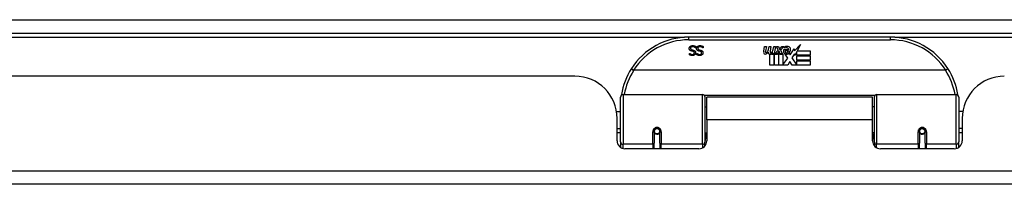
# Model space of a CAD drawing. Header units: inches. Extents: x 17 to 386, y 34 to 183.
# Tile 9 of 95: x 57.63 to 64.94, y 34.19 to 35.4. Entities that reach past the tile are written whole.
import ezdxf

# ---------------------------------------------------------------- set-up
doc = ezdxf.new("R2010")
doc.units = ezdxf.units.IN
doc.header["$MEASUREMENT"] = 0
doc.layers.add('Visible Edges(ANSI)', color=7, linetype='Continuous', lineweight=25)
doc.layers.add('Visible Tangent Edges(ANSI)', color=7, linetype='Continuous', lineweight=25)

msp = doc.modelspace()

# ---------------------------------------------------------------- linework, layer by layer
at = {"layer": 'Visible Edges(ANSI)'}
for p, q in [((16.8965, 35.3053), (88.6985, 35.3053)), ((64.096, 35.2753), (62.6, 35.2753)), ((63.3847, 35.1748), (63.4286, 35.221)), ((63.4286, 35.221), (63.4037, 35.1733)), ((62.6057, 35.1551), (62.6064, 35.1551)), ((62.6057, 35.1438), (62.6057, 35.1551)), ((62.6512, 35.1953), (62.6505, 35.1953)), ((62.6512, 35.2071), (62.6512, 35.1953)), ((62.66, 35.1551), (62.6607, 35.1551)), ((62.66, 35.1438), (62.66, 35.1551)), ((62.7054, 35.1953), (62.7047, 35.1953)), ((62.7054, 35.2071), (62.7054, 35.1953)), ((63.1554, 35.1723), (63.162, 35.2066)), ((63.162, 35.2066), (63.1752, 35.2066)), ((63.1752, 35.2066), (63.1691, 35.1721)), ((63.1916, 35.1841), (63.1956, 35.2066)), ((63.1956, 35.2066), (63.2088, 35.2066)), ((63.2007, 35.0683), (63.2007, 35.1478)), ((63.2088, 35.2066), (63.2027, 35.1721)), ((63.2187, 35.1553), (63.2181, 35.1492)), ((63.2181, 35.1492), (63.2304, 35.1492)), ((63.2226, 35.1616), (63.2197, 35.1616)), ((63.2217, 35.152), (63.2226, 35.1616)), ((63.2331, 35.152), (63.2217, 35.152)), ((63.2255, 35.1841), (63.2295, 35.2066)), ((63.2295, 35.2066), (63.2427, 35.2066)), ((63.2304, 35.1492), (63.2304, 35.0683)), ((63.2427, 35.2066), (63.2331, 35.152)), ((63.2346, 35.1492), (63.2568, 35.1492)), ((63.2346, 35.0683), (63.2346, 35.1492)), ((63.2388, 35.152), (63.2631, 35.1785)), ((63.2552, 35.152), (63.2388, 35.152)), ((63.2496, 35.2066), (63.2658, 35.2066)), ((63.2631, 35.1785), (63.2496, 35.2066)), ((63.2685, 35.1704), (63.2552, 35.152)), ((63.2568, 35.1492), (63.2643, 35.1595)), ((63.2643, 35.1595), (63.2643, 35.0683)), ((63.2658, 35.2066), (63.2733, 35.1871)), ((63.2706, 35.1704), (63.2685, 35.1704)), ((63.2685, 35.1668), (63.276, 35.1492)), ((63.2685, 35.0683), (63.2685, 35.1668)), ((63.2784, 35.152), (63.2706, 35.1704)), ((63.2733, 35.1871), (63.2757, 35.1871)), ((63.2757, 35.1871), (63.2892, 35.2066)), ((63.276, 35.1492), (63.2985, 35.1492)), ((63.2946, 35.152), (63.2784, 35.152)), ((63.3054, 35.2066), (63.2808, 35.1787)), ((63.2808, 35.1787), (63.2946, 35.152)), ((63.2892, 35.2066), (63.3054, 35.2066)), ((63.2985, 35.1492), (63.2985, 35.0696)), ((63.3042, 35.1829), (63.3408, 35.1829)), ((63.3108, 35.1949), (63.3108, 35.2039)), ((63.3351, 35.1186), (63.3144, 35.1484)), ((63.3393, 35.1739), (63.3153, 35.1739)), ((63.3444, 35.1565), (63.3513, 35.145)), ((63.3513, 35.145), (63.3827, 35.189)), ((63.3848, 35.1507), (63.3651, 35.1226)), ((63.3827, 35.189), (63.3847, 35.1748)), ((63.3867, 35.1406), (63.3848, 35.1507)), ((63.402, 35.17), (63.3867, 35.1406)), ((63.402, 35.1412), (63.402, 35.17)), ((63.4037, 35.1733), (63.5007, 35.1733)), ((63.5007, 35.1733), (63.5007, 35.1412)), ((63.2985, 35.0696), (63.3351, 35.1186)), ((63.3493, 35.0944), (63.3354, 35.0683)), ((63.3669, 35.0683), (63.3493, 35.0944)), ((63.3651, 35.1226), (63.402, 35.0689)), ((63.5007, 35.1412), (63.402, 35.1412)), ((63.402, 35.1367), (63.5007, 35.1367)), ((63.402, 35.1046), (63.402, 35.1367)), ((63.5007, 35.1046), (63.402, 35.1046)), ((63.402, 35.1004), (63.5007, 35.1004)), ((63.402, 35.0689), (63.402, 35.1004)), ((63.5007, 35.1367), (63.5007, 35.1046)), ((63.5007, 35.1004), (63.5007, 35.0683)), ((64.5049, 35.0296), (62.1911, 35.0296)), ((63.2304, 35.0683), (63.2007, 35.0683)), ((63.2643, 35.0683), (63.2346, 35.0683)), ((63.3354, 35.0683), (63.2685, 35.0683)), ((63.5007, 35.0683), (63.3669, 35.0683)), ((61.755, 34.9858), (43.84, 34.9858)), ((62.0931, 34.5007), (62.0931, 34.8306)), ((62.1128, 34.8503), (62.7023, 34.8503)), ((62.7181, 34.8346), (62.7181, 34.4969)), ((62.7325, 34.6628), (62.7325, 34.8308)), ((63.9635, 34.8308), (62.7325, 34.8308)), ((63.9635, 34.6628), (63.9635, 34.8308)), ((63.9779, 34.4969), (63.9779, 34.8346)), ((63.9937, 34.8503), (64.5833, 34.8503)), ((64.6029, 34.8306), (64.6029, 34.5007)), ((62.0627, 34.7258), (62.0931, 34.7258)), ((62.7181, 34.7583), (62.7325, 34.7583)), ((63.9779, 34.7583), (63.9635, 34.7583)), ((64.6334, 34.7258), (64.6029, 34.7258)), ((62.067, 34.5078), (62.067, 34.6738)), ((62.7325, 34.6628), (62.7325, 34.5078)), ((63.9635, 34.5078), (63.9635, 34.6628)), ((64.629, 34.6738), (64.629, 34.5078)), ((62.067, 34.5998), (62.0931, 34.5998)), ((62.0931, 34.5663), (62.067, 34.5663)), ((62.3421, 34.5781), (62.3421, 34.4912)), ((62.3442, 34.5758), (62.3422, 34.5758)), ((62.3425, 34.5824), (62.3445, 34.5821)), ((62.3441, 34.5821), (62.3441, 34.5781)), ((62.348, 34.5663), (62.3456, 34.5663)), ((62.3819, 34.5663), (62.3795, 34.5663)), ((62.383, 34.5741), (62.3854, 34.5736)), ((62.3854, 34.4912), (62.3854, 34.5781)), ((62.7181, 34.5673), (62.7325, 34.5673)), ((63.9779, 34.5673), (63.9635, 34.5673)), ((64.3106, 34.5781), (64.3106, 34.4912)), ((64.313, 34.5741), (64.3106, 34.5736)), ((64.3166, 34.5663), (64.3141, 34.5663)), ((64.3504, 34.5663), (64.348, 34.5663)), ((64.3535, 34.5824), (64.3516, 34.5821)), ((64.3518, 34.5758), (64.3538, 34.5758)), ((64.352, 34.5781), (64.352, 34.5821)), ((64.3539, 34.4912), (64.3539, 34.5781)), ((64.629, 34.5998), (64.6029, 34.5998)), ((64.629, 34.5663), (64.6029, 34.5663)), ((62.0931, 34.5007), (62.0931, 34.4589)), ((62.3421, 34.4488), (62.3421, 34.4912)), ((62.3854, 34.4912), (62.3854, 34.4488)), ((62.7181, 34.4692), (62.7181, 34.4969)), ((63.9779, 34.4969), (63.9779, 34.4692)), ((64.3106, 34.4488), (64.3106, 34.4912)), ((64.3539, 34.4912), (64.3539, 34.4488)), ((64.6029, 34.4589), (64.6029, 34.5007)), ((62.6735, 34.4488), (62.1261, 34.4488)), ((64.57, 34.4488), (64.0226, 34.4488)), ((88.6, 34.1858), (16.995, 34.1858))]:
    msp.add_line(p, q, dxfattribs=at)
at = {"layer": 'Visible Edges(ANSI)', "flags": 128}
for points in [[(62.603, 35.1912), (62.603, 35.1919), (62.603, 35.1926), (62.6031, 35.1933), (62.6032, 35.1939), (62.6033, 35.1946), (62.6034, 35.1953), (62.6036, 35.196), (62.6037, 35.1967), (62.6039, 35.1974), (62.6042, 35.198), (62.6044, 35.1987), (62.6047, 35.1994), (62.605, 35.2), (62.6053, 35.2007), (62.6056, 35.2013), (62.606, 35.2019), (62.6063, 35.2025), (62.6067, 35.2031), (62.6071, 35.2037), (62.6075, 35.2042), (62.608, 35.2047), (62.6084, 35.2052), (62.6089, 35.2057), (62.6094, 35.2062)], [(62.617, 35.1733), (62.6159, 35.1737), (62.6147, 35.1741), (62.6136, 35.1746), (62.6126, 35.1751), (62.6116, 35.1756), (62.6107, 35.1761), (62.6099, 35.1767), (62.6091, 35.1773), (62.6083, 35.1779), (62.6076, 35.1786), (62.607, 35.1793), (62.6064, 35.1801), (62.6058, 35.1808), (62.6053, 35.1816), (62.6049, 35.1824), (62.6045, 35.1833), (62.6041, 35.1842), (62.6038, 35.1851), (62.6036, 35.186), (62.6034, 35.187), (62.6032, 35.188), (62.6031, 35.189), (62.603, 35.1901), (62.603, 35.1912)], [(62.6064, 35.1551), (62.607, 35.1546), (62.6076, 35.1541), (62.6082, 35.1536), (62.6089, 35.1531), (62.6096, 35.1527), (62.6103, 35.1522), (62.611, 35.1518), (62.6118, 35.1513), (62.6126, 35.1509), (62.6134, 35.1505), (62.6142, 35.1501), (62.6151, 35.1497), (62.616, 35.1493), (62.6169, 35.149), (62.6178, 35.1487), (62.6187, 35.1484), (62.6196, 35.1482), (62.6205, 35.148), (62.6214, 35.1478), (62.6224, 35.1477), (62.6233, 35.1476), (62.6243, 35.1475), (62.6252, 35.1474), (62.6262, 35.1474)], [(62.6094, 35.2062), (62.61, 35.2067), (62.6106, 35.2072), (62.6112, 35.2077), (62.6118, 35.2081), (62.6124, 35.2086), (62.613, 35.209), (62.6137, 35.2093), (62.6143, 35.2097), (62.615, 35.2101), (62.6157, 35.2104), (62.6164, 35.2107), (62.6171, 35.211), (62.6178, 35.2112), (62.6186, 35.2115), (62.6194, 35.2117), (62.6202, 35.2119), (62.6211, 35.2121), (62.622, 35.2122), (62.6229, 35.2124), (62.6238, 35.2125), (62.6248, 35.2125), (62.6258, 35.2126), (62.6268, 35.2126), (62.6279, 35.2126)], [(62.6286, 35.2045), (62.6273, 35.2045), (62.6261, 35.2044), (62.6249, 35.2043), (62.6238, 35.2041), (62.6227, 35.2039), (62.6217, 35.2037), (62.6208, 35.2034), (62.6199, 35.2031), (62.619, 35.2027), (62.6182, 35.2022), (62.6175, 35.2018), (62.6168, 35.2012), (62.6162, 35.2007), (62.6156, 35.2001), (62.615, 35.1995), (62.6146, 35.1989), (62.6142, 35.1982), (62.6138, 35.1975), (62.6135, 35.1967), (62.6132, 35.196), (62.613, 35.1952), (62.6129, 35.1944), (62.6128, 35.1935), (62.6128, 35.1927)], [(62.6128, 35.1927), (62.6128, 35.192), (62.6129, 35.1913), (62.6129, 35.1906), (62.613, 35.19), (62.6132, 35.1894), (62.6133, 35.1888), (62.6135, 35.1883), (62.6137, 35.1877), (62.614, 35.1872), (62.6143, 35.1867), (62.6146, 35.1862), (62.6149, 35.1858), (62.6153, 35.1853), (62.6157, 35.1849), (62.6161, 35.1845), (62.6166, 35.1842), (62.6171, 35.1838), (62.6176, 35.1835), (62.6182, 35.1831), (62.6188, 35.1828), (62.6194, 35.1826), (62.6201, 35.1823), (62.6208, 35.182), (62.6215, 35.1818)], [(62.6316, 35.1696), (62.6311, 35.1697), (62.6305, 35.1699), (62.63, 35.17), (62.6294, 35.1701), (62.6289, 35.1703), (62.6283, 35.1704), (62.6276, 35.1706), (62.627, 35.1708), (62.6263, 35.1709), (62.6257, 35.1711), (62.625, 35.1712), (62.6243, 35.1714), (62.6235, 35.1716), (62.6228, 35.1718), (62.6222, 35.1719), (62.6215, 35.1721), (62.6209, 35.1722), (62.6203, 35.1724), (62.6197, 35.1726), (62.6191, 35.1727), (62.6186, 35.1729), (62.618, 35.173), (62.6175, 35.1732), (62.617, 35.1733)], [(62.6215, 35.1818), (62.6221, 35.1817), (62.6226, 35.1815), (62.6231, 35.1814), (62.6236, 35.1812), (62.6242, 35.1811), (62.6247, 35.181), (62.6252, 35.1808), (62.6256, 35.1807), (62.6261, 35.1806), (62.6266, 35.1805), (62.6271, 35.1804), (62.6275, 35.1803), (62.628, 35.1802), (62.6285, 35.18), (62.629, 35.1799), (62.6295, 35.1798), (62.63, 35.1797), (62.6306, 35.1795), (62.6312, 35.1794), (62.6318, 35.1792), (62.6324, 35.1791), (62.633, 35.1789), (62.6337, 35.1788), (62.6343, 35.1786)], [(62.6262, 35.1474), (62.6273, 35.1474), (62.6283, 35.1475), (62.6293, 35.1476), (62.6303, 35.1478), (62.6312, 35.1479), (62.6321, 35.1482), (62.633, 35.1485), (62.6338, 35.1488), (62.6346, 35.1491), (62.6354, 35.1495), (62.6361, 35.15), (62.6368, 35.1505), (62.6374, 35.151), (62.638, 35.1516), (62.6385, 35.1521), (62.639, 35.1527), (62.6394, 35.1534), (62.6398, 35.154), (62.6401, 35.1547), (62.6404, 35.1554), (62.6406, 35.1562), (62.6407, 35.1569), (62.6408, 35.1577), (62.6408, 35.1586)], [(62.6506, 35.1595), (62.6506, 35.1581), (62.6505, 35.1567), (62.6502, 35.1554), (62.6499, 35.1541), (62.6495, 35.1528), (62.649, 35.1516), (62.6484, 35.1504), (62.6477, 35.1493), (62.6469, 35.1482), (62.646, 35.1471), (62.645, 35.1461), (62.6439, 35.1451), (62.6428, 35.1442), (62.6416, 35.1433), (62.6403, 35.1425), (62.639, 35.1418), (62.6377, 35.1412), (62.6363, 35.1407), (62.6348, 35.1403), (62.6333, 35.1399), (62.6318, 35.1396), (62.6302, 35.1394), (62.6285, 35.1393), (62.6268, 35.1393)], [(62.6279, 35.2126), (62.6292, 35.2126), (62.6304, 35.2126), (62.6316, 35.2125), (62.6328, 35.2125), (62.6339, 35.2124), (62.635, 35.2122), (62.6361, 35.2121), (62.6371, 35.2119), (62.6382, 35.2117), (62.6391, 35.2115), (62.6401, 35.2113), (62.641, 35.211), (62.6419, 35.2108), (62.6428, 35.2105), (62.6437, 35.2102), (62.6445, 35.2099), (62.6454, 35.2096), (62.6462, 35.2093), (62.6471, 35.2089), (62.6479, 35.2086), (62.6487, 35.2082), (62.6496, 35.2079), (62.6504, 35.2075), (62.6512, 35.2071)], [(62.6505, 35.1953), (62.6497, 35.196), (62.6489, 35.1967), (62.6481, 35.1974), (62.6472, 35.198), (62.6464, 35.1986), (62.6455, 35.1992), (62.6446, 35.1997), (62.6437, 35.2003), (62.6428, 35.2008), (62.6419, 35.2012), (62.6409, 35.2017), (62.6399, 35.2021), (62.639, 35.2025), (62.638, 35.2028), (62.637, 35.2031), (62.6361, 35.2034), (62.6351, 35.2037), (62.6342, 35.2039), (62.6332, 35.2041), (62.6323, 35.2042), (62.6313, 35.2043), (62.6304, 35.2044), (62.6295, 35.2045), (62.6286, 35.2045)], [(62.6408, 35.1586), (62.6408, 35.1593), (62.6408, 35.16), (62.6407, 35.1607), (62.6406, 35.1613), (62.6404, 35.162), (62.6402, 35.1626), (62.64, 35.1632), (62.6398, 35.1637), (62.6395, 35.1643), (62.6392, 35.1648), (62.6388, 35.1652), (62.6384, 35.1657), (62.638, 35.1661), (62.6376, 35.1666), (62.6371, 35.1669), (62.6366, 35.1673), (62.6361, 35.1677), (62.6355, 35.168), (62.6349, 35.1683), (62.6343, 35.1686), (62.6337, 35.1689), (62.633, 35.1691), (62.6323, 35.1694), (62.6316, 35.1696)], [(62.6343, 35.1786), (62.6349, 35.1784), (62.6355, 35.1783), (62.6361, 35.1781), (62.6367, 35.1779), (62.6373, 35.1777), (62.6378, 35.1775), (62.6384, 35.1773), (62.6389, 35.1771), (62.6394, 35.1769), (62.6399, 35.1766), (62.6404, 35.1764), (62.6409, 35.1762), (62.6414, 35.1759), (62.6419, 35.1756), (62.6423, 35.1754), (62.6428, 35.1751), (62.6432, 35.1748), (62.6436, 35.1745), (62.6441, 35.1741), (62.6445, 35.1738), (62.6449, 35.1735), (62.6453, 35.1731), (62.6457, 35.1727), (62.646, 35.1723)], [(62.646, 35.1723), (62.6464, 35.1719), (62.6467, 35.1715), (62.6471, 35.1711), (62.6474, 35.1707), (62.6477, 35.1702), (62.648, 35.1698), (62.6483, 35.1693), (62.6485, 35.1688), (62.6488, 35.1683), (62.649, 35.1679), (62.6492, 35.1673), (62.6494, 35.1668), (62.6496, 35.1663), (62.6498, 35.1657), (62.65, 35.1652), (62.6501, 35.1646), (62.6502, 35.164), (62.6503, 35.1634), (62.6504, 35.1628), (62.6505, 35.1622), (62.6506, 35.1615), (62.6506, 35.1609), (62.6506, 35.1602), (62.6506, 35.1595)], [(62.6572, 35.1912), (62.6573, 35.1919), (62.6573, 35.1926), (62.6574, 35.1933), (62.6574, 35.1939), (62.6575, 35.1946), (62.6577, 35.1953), (62.6578, 35.196), (62.658, 35.1967), (62.6582, 35.1974), (62.6584, 35.198), (62.6587, 35.1987), (62.6589, 35.1994), (62.6592, 35.2), (62.6595, 35.2007), (62.6599, 35.2013), (62.6602, 35.2019), (62.6606, 35.2025), (62.661, 35.2031), (62.6614, 35.2037), (62.6618, 35.2042), (62.6622, 35.2047), (62.6627, 35.2052), (62.6632, 35.2057), (62.6637, 35.2062)], [(62.6713, 35.1733), (62.6701, 35.1737), (62.669, 35.1741), (62.6679, 35.1746), (62.6669, 35.1751), (62.6659, 35.1756), (62.665, 35.1761), (62.6641, 35.1767), (62.6633, 35.1773), (62.6626, 35.1779), (62.6619, 35.1786), (62.6612, 35.1793), (62.6606, 35.1801), (62.6601, 35.1808), (62.6596, 35.1816), (62.6592, 35.1824), (62.6588, 35.1833), (62.6584, 35.1842), (62.6581, 35.1851), (62.6578, 35.186), (62.6576, 35.187), (62.6575, 35.188), (62.6573, 35.189), (62.6573, 35.1901), (62.6572, 35.1912)], [(62.6607, 35.1551), (62.6613, 35.1546), (62.6619, 35.1541), (62.6625, 35.1536), (62.6632, 35.1531), (62.6638, 35.1527), (62.6646, 35.1522), (62.6653, 35.1518), (62.6661, 35.1513), (62.6668, 35.1509), (62.6677, 35.1505), (62.6685, 35.1501), (62.6694, 35.1497), (62.6702, 35.1493), (62.6711, 35.149), (62.672, 35.1487), (62.6729, 35.1484), (62.6739, 35.1482), (62.6748, 35.148), (62.6757, 35.1478), (62.6766, 35.1477), (62.6776, 35.1476), (62.6785, 35.1475), (62.6795, 35.1474), (62.6804, 35.1474)], [(62.6637, 35.2062), (62.6642, 35.2067), (62.6648, 35.2072), (62.6654, 35.2077), (62.666, 35.2081), (62.6667, 35.2086), (62.6673, 35.209), (62.6679, 35.2093), (62.6686, 35.2097), (62.6693, 35.2101), (62.67, 35.2104), (62.6707, 35.2107), (62.6714, 35.211), (62.6721, 35.2112), (62.6729, 35.2115), (62.6737, 35.2117), (62.6745, 35.2119), (62.6753, 35.2121), (62.6762, 35.2122), (62.6771, 35.2124), (62.6781, 35.2125), (62.6791, 35.2125), (62.6801, 35.2126), (62.6811, 35.2126), (62.6822, 35.2126)], [(62.6829, 35.2045), (62.6816, 35.2045), (62.6804, 35.2044), (62.6792, 35.2043), (62.6781, 35.2041), (62.677, 35.2039), (62.676, 35.2037), (62.675, 35.2034), (62.6741, 35.2031), (62.6733, 35.2027), (62.6725, 35.2022), (62.6717, 35.2018), (62.6711, 35.2012), (62.6704, 35.2007), (62.6698, 35.2001), (62.6693, 35.1995), (62.6688, 35.1989), (62.6684, 35.1982), (62.6681, 35.1975), (62.6678, 35.1967), (62.6675, 35.196), (62.6673, 35.1952), (62.6672, 35.1944), (62.6671, 35.1935), (62.6671, 35.1927)], [(62.6671, 35.1927), (62.6671, 35.192), (62.6671, 35.1913), (62.6672, 35.1906), (62.6673, 35.19), (62.6674, 35.1894), (62.6676, 35.1888), (62.6678, 35.1883), (62.668, 35.1877), (62.6682, 35.1872), (62.6685, 35.1867), (62.6688, 35.1862), (62.6692, 35.1858), (62.6695, 35.1853), (62.6699, 35.1849), (62.6704, 35.1845), (62.6708, 35.1842), (62.6713, 35.1838), (62.6719, 35.1835), (62.6724, 35.1831), (62.673, 35.1828), (62.6737, 35.1826), (62.6744, 35.1823), (62.6751, 35.182), (62.6758, 35.1818)], [(62.6858, 35.1696), (62.6853, 35.1697), (62.6848, 35.1699), (62.6843, 35.17), (62.6837, 35.1701), (62.6831, 35.1703), (62.6825, 35.1704), (62.6819, 35.1706), (62.6813, 35.1708), (62.6806, 35.1709), (62.6799, 35.1711), (62.6792, 35.1712), (62.6785, 35.1714), (62.6778, 35.1716), (62.6771, 35.1718), (62.6764, 35.1719), (62.6758, 35.1721), (62.6752, 35.1722), (62.6746, 35.1724), (62.674, 35.1726), (62.6734, 35.1727), (62.6728, 35.1729), (62.6723, 35.173), (62.6718, 35.1732), (62.6713, 35.1733)], [(62.6758, 35.1818), (62.6763, 35.1817), (62.6769, 35.1815), (62.6774, 35.1814), (62.6779, 35.1812), (62.6784, 35.1811), (62.6789, 35.181), (62.6794, 35.1808), (62.6799, 35.1807), (62.6804, 35.1806), (62.6809, 35.1805), (62.6813, 35.1804), (62.6818, 35.1803), (62.6823, 35.1802), (62.6827, 35.18), (62.6832, 35.1799), (62.6838, 35.1798), (62.6843, 35.1797), (62.6849, 35.1795), (62.6854, 35.1794), (62.686, 35.1792), (62.6866, 35.1791), (62.6873, 35.1789), (62.6879, 35.1788), (62.6886, 35.1786)], [(62.6804, 35.1474), (62.6815, 35.1474), (62.6826, 35.1475), (62.6836, 35.1476), (62.6845, 35.1478), (62.6855, 35.1479), (62.6864, 35.1482), (62.6872, 35.1485), (62.6881, 35.1488), (62.6889, 35.1491), (62.6896, 35.1495), (62.6904, 35.15), (62.691, 35.1505), (62.6917, 35.151), (62.6923, 35.1516), (62.6928, 35.1521), (62.6933, 35.1527), (62.6937, 35.1534), (62.6941, 35.154), (62.6944, 35.1547), (62.6946, 35.1554), (62.6948, 35.1562), (62.695, 35.1569), (62.6951, 35.1577), (62.6951, 35.1586)], [(62.7049, 35.1595), (62.7049, 35.1581), (62.7047, 35.1567), (62.7045, 35.1554), (62.7042, 35.1541), (62.7037, 35.1528), (62.7032, 35.1516), (62.7026, 35.1504), (62.7019, 35.1493), (62.7011, 35.1482), (62.7002, 35.1471), (62.6993, 35.1461), (62.6982, 35.1451), (62.697, 35.1442), (62.6959, 35.1433), (62.6946, 35.1425), (62.6933, 35.1418), (62.692, 35.1412), (62.6906, 35.1407), (62.6891, 35.1403), (62.6876, 35.1399), (62.686, 35.1396), (62.6844, 35.1394), (62.6828, 35.1393), (62.6811, 35.1393)], [(62.6822, 35.2126), (62.6834, 35.2126), (62.6847, 35.2126), (62.6859, 35.2125), (62.687, 35.2125), (62.6882, 35.2124), (62.6893, 35.2122), (62.6904, 35.2121), (62.6914, 35.2119), (62.6924, 35.2117), (62.6934, 35.2115), (62.6943, 35.2113), (62.6953, 35.211), (62.6962, 35.2108), (62.697, 35.2105), (62.6979, 35.2102), (62.6988, 35.2099), (62.6997, 35.2096), (62.7005, 35.2093), (62.7013, 35.2089), (62.7022, 35.2086), (62.703, 35.2082), (62.7038, 35.2079), (62.7046, 35.2075), (62.7054, 35.2071)], [(62.7047, 35.1953), (62.704, 35.196), (62.7032, 35.1967), (62.7023, 35.1974), (62.7015, 35.198), (62.7006, 35.1986), (62.6998, 35.1992), (62.6989, 35.1997), (62.698, 35.2003), (62.6971, 35.2008), (62.6961, 35.2012), (62.6952, 35.2017), (62.6942, 35.2021), (62.6932, 35.2025), (62.6923, 35.2028), (62.6913, 35.2031), (62.6903, 35.2034), (62.6894, 35.2037), (62.6884, 35.2039), (62.6875, 35.2041), (62.6865, 35.2042), (62.6856, 35.2043), (62.6847, 35.2044), (62.6838, 35.2045), (62.6829, 35.2045)], [(62.6951, 35.1586), (62.6951, 35.1593), (62.695, 35.16), (62.6949, 35.1607), (62.6948, 35.1613), (62.6947, 35.162), (62.6945, 35.1626), (62.6943, 35.1632), (62.694, 35.1637), (62.6938, 35.1643), (62.6934, 35.1648), (62.6931, 35.1652), (62.6927, 35.1657), (62.6923, 35.1661), (62.6919, 35.1666), (62.6914, 35.1669), (62.6909, 35.1673), (62.6904, 35.1677), (62.6898, 35.168), (62.6892, 35.1683), (62.6886, 35.1686), (62.688, 35.1689), (62.6873, 35.1691), (62.6866, 35.1694), (62.6858, 35.1696)], [(62.6886, 35.1786), (62.6892, 35.1784), (62.6898, 35.1783), (62.6904, 35.1781), (62.691, 35.1779), (62.6915, 35.1777), (62.6921, 35.1775), (62.6926, 35.1773), (62.6932, 35.1771), (62.6937, 35.1769), (62.6942, 35.1766), (62.6947, 35.1764), (62.6952, 35.1762), (62.6957, 35.1759), (62.6961, 35.1756), (62.6966, 35.1754), (62.697, 35.1751), (62.6975, 35.1748), (62.6979, 35.1745), (62.6983, 35.1741), (62.6988, 35.1738), (62.6992, 35.1735), (62.6996, 35.1731), (62.6999, 35.1727), (62.7003, 35.1723)], [(62.7003, 35.1723), (62.7007, 35.1719), (62.701, 35.1715), (62.7013, 35.1711), (62.7017, 35.1707), (62.702, 35.1702), (62.7023, 35.1698), (62.7025, 35.1693), (62.7028, 35.1688), (62.703, 35.1683), (62.7033, 35.1679), (62.7035, 35.1673), (62.7037, 35.1668), (62.7039, 35.1663), (62.7041, 35.1657), (62.7042, 35.1652), (62.7044, 35.1646), (62.7045, 35.164), (62.7046, 35.1634), (62.7047, 35.1628), (62.7048, 35.1622), (62.7048, 35.1615), (62.7049, 35.1609), (62.7049, 35.1602), (62.7049, 35.1595)], [(62.6268, 35.1393), (62.6258, 35.1393), (62.6248, 35.1393), (62.6239, 35.1393), (62.6229, 35.1394), (62.622, 35.1395), (62.621, 35.1395), (62.6201, 35.1397), (62.6192, 35.1398), (62.6182, 35.1399), (62.6173, 35.1401), (62.6164, 35.1402), (62.6156, 35.1404), (62.6147, 35.1406), (62.6138, 35.1409), (62.613, 35.1411), (62.6121, 35.1413), (62.6113, 35.1416), (62.6105, 35.1419), (62.6096, 35.1422), (62.6088, 35.1425), (62.608, 35.1428), (62.6073, 35.1431), (62.6065, 35.1435), (62.6057, 35.1438)], [(62.6811, 35.1393), (62.6801, 35.1393), (62.6791, 35.1393), (62.6781, 35.1393), (62.6772, 35.1394), (62.6762, 35.1395), (62.6753, 35.1395), (62.6743, 35.1397), (62.6734, 35.1398), (62.6725, 35.1399), (62.6716, 35.1401), (62.6707, 35.1402), (62.6698, 35.1404), (62.6689, 35.1406), (62.6681, 35.1409), (62.6672, 35.1411), (62.6664, 35.1413), (62.6655, 35.1416), (62.6647, 35.1419), (62.6639, 35.1422), (62.6631, 35.1425), (62.6623, 35.1428), (62.6615, 35.1431), (62.6608, 35.1435), (62.66, 35.1438)], [(62.1734, 35.0422), (62.1733, 35.042), (62.1734, 35.0419), (62.1735, 35.0417), (62.1737, 35.0414), (62.174, 35.0412), (62.1743, 35.0408), (62.1747, 35.0405), (62.1751, 35.0401), (62.1757, 35.0396), (62.1763, 35.0391), (62.1769, 35.0386), (62.1776, 35.0381), (62.1784, 35.0375), (62.1792, 35.0369), (62.18, 35.0363), (62.1809, 35.0357), (62.1818, 35.035), (62.1828, 35.0344), (62.1838, 35.0337), (62.1848, 35.033), (62.1859, 35.0323), (62.1869, 35.0316), (62.188, 35.0309), (62.1891, 35.0302)], [(62.1911, 35.0296), (62.191, 35.0296), (62.1909, 35.0296), (62.1909, 35.0296), (62.1908, 35.0296), (62.1907, 35.0297), (62.1906, 35.0297), (62.1905, 35.0297), (62.1904, 35.0297), (62.1903, 35.0297), (62.1902, 35.0297), (62.1901, 35.0297), (62.1901, 35.0298), (62.19, 35.0298), (62.1899, 35.0298), (62.1898, 35.0298), (62.1897, 35.0299), (62.1896, 35.0299), (62.1895, 35.0299), (62.1895, 35.03), (62.1894, 35.03), (62.1893, 35.03), (62.1892, 35.0301), (62.1891, 35.0301), (62.1891, 35.0302)], [(64.507, 35.0302), (64.5069, 35.0301), (64.5068, 35.0301), (64.5067, 35.03), (64.5066, 35.03), (64.5066, 35.03), (64.5065, 35.0299), (64.5064, 35.0299), (64.5063, 35.0299), (64.5062, 35.0298), (64.5061, 35.0298), (64.5061, 35.0298), (64.506, 35.0298), (64.5059, 35.0297), (64.5058, 35.0297), (64.5057, 35.0297), (64.5056, 35.0297), (64.5055, 35.0297), (64.5054, 35.0297), (64.5054, 35.0297), (64.5053, 35.0296), (64.5052, 35.0296), (64.5051, 35.0296), (64.505, 35.0296), (64.5049, 35.0296)], [(64.5227, 35.0422), (64.5227, 35.042), (64.5226, 35.0419), (64.5225, 35.0417), (64.5223, 35.0414), (64.5221, 35.0412), (64.5217, 35.0408), (64.5213, 35.0405), (64.5209, 35.0401), (64.5204, 35.0396), (64.5198, 35.0391), (64.5191, 35.0386), (64.5184, 35.0381), (64.5177, 35.0375), (64.5169, 35.0369), (64.516, 35.0363), (64.5151, 35.0357), (64.5142, 35.035), (64.5132, 35.0344), (64.5122, 35.0337), (64.5112, 35.033), (64.5102, 35.0323), (64.5091, 35.0316), (64.508, 35.0309), (64.507, 35.0302)], [(62.0996, 34.8495), (62.0996, 34.8493), (62.0996, 34.8491), (62.0995, 34.8489), (62.0995, 34.8487), (62.0995, 34.8485), (62.0994, 34.8483), (62.0994, 34.8481), (62.0994, 34.8479), (62.0993, 34.8476), (62.0993, 34.8474), (62.0993, 34.8472), (62.0992, 34.847), (62.0992, 34.8468), (62.0992, 34.8466), (62.0991, 34.8464), (62.0991, 34.8462), (62.0991, 34.846), (62.099, 34.8458), (62.099, 34.8456), (62.099, 34.8454), (62.0989, 34.8451), (62.0989, 34.8449), (62.0989, 34.8447), (62.0988, 34.8445)], [(64.5972, 34.8445), (64.5972, 34.8447), (64.5971, 34.8449), (64.5971, 34.8451), (64.5971, 34.8454), (64.597, 34.8456), (64.597, 34.8458), (64.597, 34.846), (64.5969, 34.8462), (64.5969, 34.8464), (64.5969, 34.8466), (64.5968, 34.8468), (64.5968, 34.847), (64.5968, 34.8472), (64.5967, 34.8474), (64.5967, 34.8476), (64.5967, 34.8479), (64.5966, 34.8481), (64.5966, 34.8483), (64.5966, 34.8485), (64.5965, 34.8487), (64.5965, 34.8489), (64.5965, 34.8491), (64.5964, 34.8493), (64.5964, 34.8495)], [(62.3421, 34.5781), (62.3423, 34.5808), (62.3428, 34.5834), (62.3436, 34.586), (62.3447, 34.5885), (62.3462, 34.5908), (62.348, 34.593), (62.3502, 34.595), (62.3525, 34.5967), (62.3552, 34.598), (62.3579, 34.599), (62.3608, 34.5996), (62.3638, 34.5998), (62.3667, 34.5996), (62.3696, 34.599), (62.3724, 34.598), (62.375, 34.5966), (62.3774, 34.5949), (62.3795, 34.593), (62.3813, 34.5908), (62.3828, 34.5885), (62.3839, 34.586), (62.3847, 34.5834), (62.3852, 34.5808), (62.3854, 34.5781)], [(64.3106, 34.5781), (64.3108, 34.5808), (64.3113, 34.5834), (64.3121, 34.586), (64.3132, 34.5885), (64.3147, 34.5908), (64.3166, 34.593), (64.3187, 34.595), (64.321, 34.5967), (64.3237, 34.598), (64.3264, 34.599), (64.3293, 34.5996), (64.3323, 34.5998), (64.3352, 34.5996), (64.3381, 34.599), (64.3409, 34.598), (64.3435, 34.5966), (64.3459, 34.5949), (64.348, 34.593), (64.3498, 34.5908), (64.3513, 34.5885), (64.3524, 34.586), (64.3533, 34.5834), (64.3538, 34.5808), (64.3539, 34.5781)], [(62.732, 34.5298), (62.732, 34.5298), (62.732, 34.5299), (62.7321, 34.5299), (62.7321, 34.53), (62.7321, 34.53), (62.7321, 34.5301), (62.7321, 34.5301), (62.7322, 34.5302), (62.7322, 34.5303), (62.7322, 34.5303), (62.7322, 34.5304), (62.7323, 34.5304), (62.7323, 34.5305), (62.7323, 34.5305), (62.7323, 34.5306), (62.7323, 34.5306), (62.7324, 34.5307), (62.7324, 34.5307), (62.7324, 34.5308), (62.7324, 34.5309), (62.7324, 34.5309), (62.7325, 34.531), (62.7325, 34.531), (62.7325, 34.5311)], [(63.9635, 34.5311), (63.9635, 34.531), (63.9636, 34.531), (63.9636, 34.5309), (63.9636, 34.5309), (63.9636, 34.5308), (63.9636, 34.5307), (63.9637, 34.5307), (63.9637, 34.5306), (63.9637, 34.5306), (63.9637, 34.5305), (63.9638, 34.5305), (63.9638, 34.5304), (63.9638, 34.5304), (63.9638, 34.5303), (63.9638, 34.5303), (63.9639, 34.5302), (63.9639, 34.5302), (63.9639, 34.5301), (63.9639, 34.53), (63.964, 34.53), (63.964, 34.5299), (63.964, 34.5299), (63.964, 34.5298), (63.964, 34.5298)]]:
    msp.add_lwpolyline(points, dxfattribs=at)
at = {"layer": 'Visible Edges(ANSI)'}
for centre in [(62.3638, 34.5781), (64.3323, 34.5781)]:
    msp.add_circle(centre, 0.0197, dxfattribs=at)
for centre, radius, start, end in [((62.6, 34.7684), 0.5069, 90, 147.31425), ((64.096, 34.7684), 0.5069, 32.68575, 90), ((63.1836, 35.1668), 0.0288, 169, 198.47479), ((63.1663, 35.161), 0.0105, 198.47479, 269.6788), ((63.1664, 35.1751), 0.0246, 269.6788, 333.95078), ((63.1813, 35.17), 0.0123, 169.9922, 203.54875), ((63.1755, 35.1675), 0.006, 203.54875, 276.10268), ((63.1748, 35.174), 0.0126, 276.10268, 327.60833), ((63.1457, 35.1915), 0.0465, 328.55841, 350.82565), ((63.2172, 35.1661), 0.0288, 183.6169, 196.9928), ((63.1993, 35.1607), 0.0101, 196.9928, 269.47765), ((63.1994, 35.1745), 0.024, 269.47765, 327.41137), ((63.2012, 35.1718), 0.024, 268.79525, 316.5849), ((63.2148, 35.17), 0.0123, 170, 203.55712), ((63.2091, 35.1675), 0.006, 203.55712, 276.03001), ((63.2084, 35.174), 0.0126, 276.03001, 327.59924), ((63.1798, 35.1922), 0.0465, 327.59924, 350), ((63.33, 35.1715), 0.0282, 156.15553, 203.84447), ((63.3181, 35.1663), 0.0152, 203.84447, 265.08017), ((63.3289, 35.146), 0.0607, 81.56052, 107.33425), ((63.3226, 35.1666), 0.0307, 64.67838, 112.56091), ((63.3237, 35.1694), 0.00955, 151.45471, 231.16516), ((63.3218, 35.1806), 0.033, 257.07905, 313.17854), ((63.3218, 35.1806), 0.0299, 260.40854, 314.16843), ((63.3246, 35.1704), 0.0109, 231.16516, 289.37968), ((63.3226, 35.176), 0.0168, 289.37968, 352.99755), ((63.3316, 35.1856), 0.0096, 343.52609, 64.67838), ((63.3349, 35.1865), 0.0197, 356.56465, 81.56052), ((63.3149, 35.1877), 0.0398, 314.16843, 356.56465), ((62.6, 34.7684), 0.5069, 147.31425, 170.79319), ((64.096, 34.7684), 0.5069, 9.20681, 32.68575), ((61.755, 34.6738), 0.312, 0, 90), ((64.941, 34.6738), 0.312, 90, 180), ((62.1128, 34.8306), 0.0197, 90, 180), ((62.7023, 34.8346), 0.0157, 0, 90), ((63.9937, 34.8346), 0.0157, 90, 180), ((64.5833, 34.8306), 0.0197, 0, 90), ((62.3638, 34.5781), 0.0217, 180, 348.1708), ((64.3323, 34.5781), 0.0217, 191.8292, 0), ((62.1261, 34.5078), 0.0591, 180, 270), ((62.6735, 34.5078), 0.0591, 270, 0), ((64.0226, 34.5078), 0.0591, 180, 270), ((64.57, 34.5078), 0.0591, 270, 0)]:
    msp.add_arc(centre, radius, start, end, dxfattribs=at)
at = {"layer": 'Visible Tangent Edges(ANSI)'}
for p, q in [((16.8965, 35.4043), (87.9314, 35.4043)), ((43.0269, 35.2743), (62.5682, 35.2743)), ((62.6, 35.2556), (62.6, 35.2753)), ((62.6, 35.2556), (64.096, 35.2556)), ((64.096, 35.2556), (64.096, 35.2753)), ((64.1279, 35.2743), (83.6692, 35.2743)), ((62.1128, 34.8503), (62.1128, 34.4817)), ((62.7023, 34.4817), (62.7023, 34.8503)), ((63.9802, 34.8426), (62.7159, 34.8426)), ((63.9937, 34.8503), (63.9937, 34.4817)), ((64.5833, 34.4817), (64.5833, 34.8503)), ((63.9635, 34.6628), (62.7325, 34.6628)), ((62.3323, 34.4817), (62.3323, 34.5734)), ((62.3953, 34.5734), (62.3953, 34.4817)), ((64.3008, 34.4817), (64.3008, 34.5734)), ((64.3638, 34.5734), (64.3638, 34.4817)), ((62.1128, 34.4503), (62.1128, 34.4817)), ((62.3323, 34.4817), (62.1128, 34.4817)), ((62.3323, 34.4817), (62.3323, 34.4488)), ((62.7023, 34.4817), (62.3953, 34.4817)), ((62.3953, 34.4488), (62.3953, 34.4817)), ((62.7023, 34.4817), (62.7023, 34.4563)), ((64.3008, 34.4817), (63.9937, 34.4817)), ((63.9937, 34.4563), (63.9937, 34.4817)), ((64.3008, 34.4817), (64.3008, 34.4488)), ((64.5833, 34.4817), (64.3638, 34.4817)), ((64.3638, 34.4488), (64.3638, 34.4817)), ((64.5833, 34.4817), (64.5833, 34.4503)), ((16.995, 34.2848), (88.6, 34.2848))]:
    msp.add_line(p, q, dxfattribs=at)
at = {"layer": 'Visible Tangent Edges(ANSI)', "flags": 128}
for points in [[(62.3953, 34.5734), (62.395, 34.5775), (62.3943, 34.5815), (62.3931, 34.5855), (62.3914, 34.5893), (62.3893, 34.5929), (62.3867, 34.5963), (62.3836, 34.5993), (62.3801, 34.6018), (62.3763, 34.6039), (62.3723, 34.6054), (62.3681, 34.6064), (62.3638, 34.6067), (62.3595, 34.6064), (62.3553, 34.6054), (62.3512, 34.6039), (62.3474, 34.6019), (62.344, 34.5993), (62.3409, 34.5963), (62.3383, 34.593), (62.3361, 34.5893), (62.3344, 34.5855), (62.3332, 34.5815), (62.3325, 34.5775), (62.3323, 34.5734)], [(62.7317, 34.5673), (62.7311, 34.5649), (62.7305, 34.5626), (62.7299, 34.5602), (62.7294, 34.5578), (62.7288, 34.5554), (62.7283, 34.553), (62.7277, 34.5506), (62.7272, 34.5482), (62.7267, 34.5458), (62.7262, 34.5434), (62.7258, 34.5409), (62.7253, 34.5385), (62.7249, 34.5361), (62.7245, 34.5337), (62.7241, 34.5312), (62.7237, 34.5288), (62.7233, 34.5263), (62.7229, 34.5239), (62.7226, 34.5214), (62.7222, 34.519), (62.7219, 34.5165), (62.7216, 34.514), (62.7213, 34.5115), (62.721, 34.5091)], [(63.975, 34.5091), (63.9748, 34.5115), (63.9745, 34.514), (63.9741, 34.5165), (63.9738, 34.519), (63.9735, 34.5214), (63.9731, 34.5239), (63.9728, 34.5263), (63.9724, 34.5288), (63.972, 34.5312), (63.9716, 34.5337), (63.9711, 34.5361), (63.9707, 34.5385), (63.9702, 34.541), (63.9698, 34.5434), (63.9693, 34.5458), (63.9688, 34.5482), (63.9683, 34.5506), (63.9678, 34.553), (63.9672, 34.5554), (63.9667, 34.5578), (63.9661, 34.5602), (63.9655, 34.5626), (63.9649, 34.5649), (63.9643, 34.5673)], [(64.3638, 34.5734), (64.3635, 34.5775), (64.3628, 34.5815), (64.3616, 34.5855), (64.3599, 34.5893), (64.3578, 34.5929), (64.3552, 34.5963), (64.3521, 34.5993), (64.3486, 34.6018), (64.3449, 34.6039), (64.3408, 34.6054), (64.3366, 34.6064), (64.3323, 34.6067), (64.328, 34.6064), (64.3238, 34.6054), (64.3198, 34.6039), (64.316, 34.6019), (64.3125, 34.5993), (64.3094, 34.5963), (64.3068, 34.593), (64.3046, 34.5893), (64.3029, 34.5855), (64.3017, 34.5815), (64.301, 34.5775), (64.3008, 34.5734)]]:
    msp.add_lwpolyline(points, dxfattribs=at)
at = {"layer": 'Visible Tangent Edges(ANSI)'}
for centre, start, end in [((62.6, 34.7684), 90, 147.50115), ((64.096, 34.7684), 32.49885, 90), ((62.6, 34.7647), 147.05524, 169.87773), ((64.096, 34.7647), 10.12227, 32.94476)]:
    msp.add_arc(centre, 0.4872, start, end, dxfattribs=at)
for centre, major_axis, ratio, start_param, end_param in [((62.1191, 34.8464), (-0.0194, 0.0031), 0.187438, 0, 0.544489), ((64.577, 34.8464), (0.0194, 0.0031), 0.187438, 5.738696, 6.283185), ((62.3323, 34.5781), (0.00984, 0), 0.476565, 4.712389, 6.283185), ((62.3953, 34.5781), (-0.00984, 0), 0.476565, 0, 1.570796), ((64.3008, 34.5781), (0.00984, 0), 0.476565, 4.712389, 6.283185), ((64.3638, 34.5781), (-0.00984, 0), 0.476565, 0, 1.570796), ((62.1128, 34.5007), (-0.0197, 0), 0.965926, 0, 1.570796), ((62.3323, 34.4912), (0.00984, 0), 0.965926, 4.712389, 6.283185), ((62.3953, 34.4912), (-0.00984, 0), 0.965926, 0, 1.570796), ((62.7023, 34.4969), (0.0157, 0), 0.965926, 4.712389, 6.283185), ((63.9937, 34.4969), (-0.0157, 0), 0.965926, 0, 1.570796), ((64.3008, 34.4912), (0.00984, 0), 0.965926, 4.712389, 6.283185), ((64.3638, 34.4912), (-0.00984, 0), 0.965926, 0, 1.570796), ((64.5833, 34.5007), (0.0197, 0), 0.965926, 4.712389, 6.283185)]:
    msp.add_ellipse(centre, major_axis=major_axis, ratio=ratio, start_param=start_param, end_param=end_param, dxfattribs=at)

doc.saveas('drawing.dxf')
